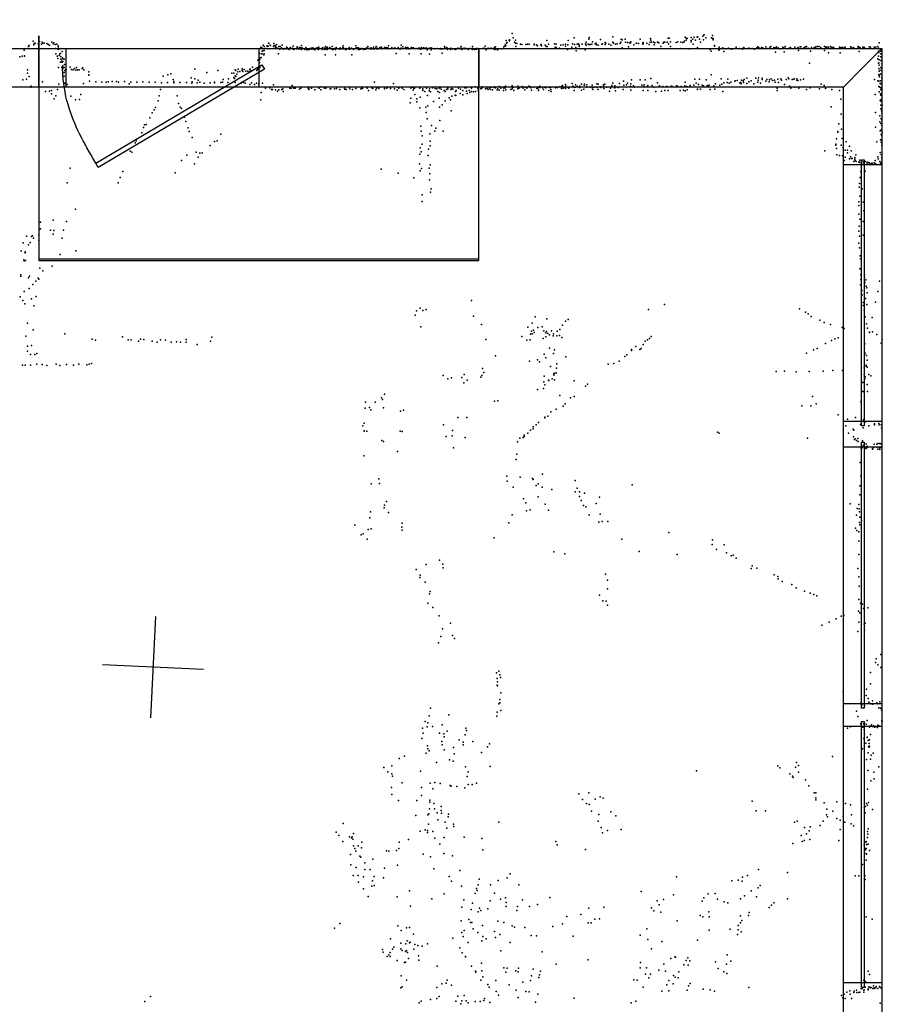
# Model space of a CAD drawing. Header units: millimetres. Extents: x -28413 to 52712, y -42191 to 56778.
# Tile 44 of 70: x 2972 to 6383, y 14680 to 18573. Entities that reach past the tile are written whole.
import ezdxf

# ---------------------------------------------------------------- set-up
doc = ezdxf.new("R2010")
doc.units = ezdxf.units.MM
for name, color, linetype in [('DOORS', 7, 'Continuous'), ('HWALLS', 32, 'Continuous'), ('P', 9, 'Continuous'), ('PANOS', 10, 'Continuous'), ('ROOMS', 1, 'Continuous'), ('STRUCTS', 4, 'Continuous'), ('WALLS', 3, 'Continuous'), ('WINDOWS', 6, 'Continuous')]:
    doc.layers.add(name, color=color, linetype=linetype)

# ---------------------------------------------------------------- blocks, each defined once
blk = doc.blocks.new('6-Fixed_7C')
blk.add_lwpolyline([(-584.3, 5.9), (584.3, 5.9), (584.3, -6.8), (-584.3, -6.8), (-584.3, 5.9)])
blk = doc.blocks.new('1-Standard_3D')
for points in [[(-403.982, 5.64828), (253.382, 394.931), (263.573, 377.722), (-393.791, -11.5606), (-403.982, 5.64828)], [(263.573, 377.722), (275.367, 357.142), (283.15, 343.495), (290.844, 329.879), (298.429, 316.269), (305.882, 302.642), (313.184, 288.973), (320.313, 275.239), (327.249, 261.416), (333.971, 247.479), (340.456, 233.405), (346.686, 219.17), (352.638, 204.75), (358.291, 190.121), (363.626, 175.258), (368.62, 160.139), (373.253, 144.738), (377.503, 129.032), (381.351, 112.998), (384.774, 96.6102), (387.752, 79.8457), (390.265, 62.6802), (392.29, 45.0899), (393.807, 27.0508), (395.085, -0.90191)]]:
    blk.add_lwpolyline(points)

msp = doc.modelspace()

# ---------------------------------------------------------------- linework, layer by layer
at = {"layer": 'DOORS'}
msp.add_lwpolyline([(3917.1, 18307), (3155.1, 18307), (3155.1, 18459.5), (3917.1, 18459.5), (3917.1, 18307)], dxfattribs=at)
at = {"layer": 'HWALLS'}
for points in [[(3048, 18510.2), (3048, 18459.5), (3048, 18383.2)], [(3048, 18383.2), (3048, 18307), (3048, 17627.6)], [(4787.9, 17627.6), (4787.9, 18307), (4787.9, 18383.2)], [(3048, 17627.6), (4787.9, 17627.6)]]:
    msp.add_lwpolyline(points, dxfattribs=at)
at = {"layer": 'P'}
for p in [(4908, 18492), (4909, 18494), (4920, 18519), (4924, 18502), (4933, 18492), (5165, 18501), (5222, 18497), (5224, 18503), (5269, 18495), (5317, 18505), (5351, 18496), (5355, 18494), (5366, 18497), (5425, 18496), (5467, 18499), (5468, 18493), (5537, 18500), (5541, 18500), (5603, 18504), (5608, 18500), (5608, 18492), (5612, 18499), (5627, 18503), (5634, 18496), (5639, 18504), (5645, 18493), (5651, 18504), (5654, 18505), (5660, 18496), (5673, 18508), (5676, 18494), (5678, 18513), (5679, 18514), (5685, 18501), (5708, 18502), (5712, 18511), (5712, 18499), (5714, 18499), (5715, 18494), (2990, 18453), (3004, 18459), (3006, 18469), (3009, 18471), (3009, 18459), (3025, 18489), (3028, 18474), (3029, 18479), (3031, 18479), (3033, 18480), (3045, 18478), (3050, 18487), (3058, 18477), (3060, 18484), (3063, 18480), (3069, 18480), (3079, 18479), (3085, 18475), (3089, 18473), (3099, 18485), (3104, 18478), (3107, 18482), (3112, 18475), (3113, 18460), (3119, 18477), (3124, 18470), (3124, 18466), (3124, 18456), (3127, 18460), (3128, 18458), (3926, 18465), (3929, 18462), (3935, 18472), (3939, 18467), (3942, 18460), (3943, 18460), (3950, 18470), (3950, 18468), (3954, 18469), (3956, 18481), (3957, 18481), (3962, 18473), (3964, 18471), (3975, 18469), (3975, 18468), (3977, 18479), (3979, 18471), (3983, 18463), (3984, 18470), (3987, 18475), (3987, 18463), (3993, 18460), (3996, 18467), (4000, 18457), (4002, 18467), (4007, 18462), (4010, 18473), (4014, 18457), (4015, 18457), (4024, 18458), (4025, 18458), (4027, 18465), (4029, 18464), (4033, 18458), (4037, 18455), (4041, 18464), (4050, 18461), (4052, 18458), (4053, 18469), (4056, 18456), (4066, 18458), (4069, 18466), (4069, 18462), (4076, 18459), (4076, 18458), (4076, 18457), (4077, 18458), (4078, 18463), (4081, 18464), (4083, 18461), (4086, 18471), (4086, 18456), (4089, 18462), (4089, 18458), (4100, 18458), (4100, 18455), (4103, 18463), (4107, 18454), (4114, 18456), (4116, 18456), (4121, 18459), (4125, 18461), (4126, 18457), (4131, 18462), (4132, 18457), (4139, 18454), (4140, 18459), (4146, 18461), (4149, 18462), (4151, 18457), (4153, 18456), (4155, 18465), (4155, 18458), (4165, 18459), (4168, 18455), (4171, 18462), (4176, 18458), (4177, 18461), (4179, 18456), (4181, 18467), (4184, 18458), (4185, 18462), (4188, 18456), (4189, 18465), (4198, 18463), (4200, 18461), (4202, 18458), (4208, 18468), (4209, 18456), (4212, 18456), (4216, 18460), (4221, 18456), (4223, 18464), (4226, 18459), (4236, 18457), (4238, 18457), (4239, 18462), (4247, 18458), (4250, 18463), (4251, 18470), (4251, 18458), (4252, 18461), (4260, 18456), (4261, 18459), (4263, 18455), (4266, 18458), (4275, 18464), (4275, 18457), (4276, 18457), (4278, 18457), (4284, 18461), (4292, 18455), (4301, 18470), (4302, 18460), (4303, 18462), (4309, 18462), (4310, 18458), (4312, 18462), (4312, 18456), (4316, 18455), (4320, 18457), (4321, 18459), (4327, 18458), (4328, 18460), (4328, 18458), (4333, 18456), (4338, 18460), (4339, 18457), (4345, 18462), (4345, 18462), (4345, 18459), (4348, 18467), (4353, 18460), (4353, 18460), (4356, 18459), (4361, 18457), (4362, 18462), (4371, 18465), (4372, 18457), (4379, 18461), (4382, 18468), (4385, 18461), (4386, 18457), (4396, 18464), (4396, 18463), (4396, 18459), (4402, 18465), (4402, 18463), (4403, 18458), (4415, 18463), (4416, 18460), (4419, 18459), (4420, 18462), (4421, 18463), (4428, 18462), (4428, 18458), (4430, 18470), (4443, 18464), (4452, 18459), (4454, 18460), (4455, 18462), (4456, 18459), (4469, 18464), (4469, 18462), (4476, 18457), (4477, 18459), (4480, 18473), (4481, 18461), (4487, 18466), (4497, 18463), (4500, 18463), (4501, 18458), (4505, 18461), (4507, 18464), (4511, 18458), (4517, 18459), (4521, 18463), (4527, 18459), (4528, 18462), (4529, 18462), (4540, 18459), (4549, 18461), (4550, 18461), (4552, 18458), (4553, 18461), (4558, 18457), (4561, 18463), (4569, 18462), (4570, 18462), (4579, 18462), (4582, 18459), (4583, 18454), (4591, 18461), (4596, 18459), (4599, 18462), (4599, 18457), (4599, 18454), (4603, 18459), (4603, 18459), (4614, 18460), (4614, 18458), (4624, 18460), (4632, 18458), (4632, 18458), (4636, 18460), (4639, 18457), (4641, 18458), (4650, 18458), (4652, 18467), (4653, 18462), (4653, 18461), (4654, 18460), (4661, 18463), (4664, 18456), (4675, 18456), (4676, 18460), (4677, 18461), (4678, 18460), (4682, 18458), (4692, 18457), (4696, 18455), (4705, 18461), (4705, 18459), (4709, 18459), (4714, 18458), (4715, 18461), (4718, 18468), (4722, 18459), (4722, 18456), (4730, 18461), (4734, 18458), (4736, 18460), (4738, 18460), (4739, 18460), (4746, 18456), (4752, 18459), (4754, 18459), (4759, 18458), (4762, 18460), (4763, 18468), (4763, 18455), (4771, 18456), (4774, 18457), (4779, 18460), (4779, 18457), (4780, 18458), (4784, 18459), (4787, 18457), (4804, 18459), (4807, 18461), (4810, 18459), (4813, 18469), (4817, 18454), (4824, 18461), (4827, 18459), (4835, 18461), (4838, 18460), (4846, 18460), (4849, 18463), (4850, 18455), (4854, 18466), (4854, 18457), (4862, 18454), (4863, 18458), (4863, 18455), (4879, 18458), (4884, 18460), (4887, 18466), (4892, 18474), (4892, 18469), (4895, 18471), (4896, 18491), (4897, 18481), (4899, 18483), (4909, 18490), (4929, 18484), (4932, 18481), (4934, 18467), (4938, 18479), (4953, 18476), (4957, 18475), (4973, 18475), (4980, 18477), (4987, 18476), (5006, 18476), (5006, 18474), (5015, 18474), (5019, 18470), (5033, 18474), (5034, 18475), (5035, 18470), (5050, 18473), (5054, 18468), (5056, 18491), (5058, 18468), (5063, 18476), (5087, 18478), (5089, 18465), (5092, 18461), (5093, 18464), (5094, 18476), (5106, 18461), (5112, 18473), (5121, 18474), (5131, 18476), (5131, 18469), (5138, 18456), (5140, 18474), (5141, 18491), (5155, 18465), (5158, 18478), (5166, 18475), (5171, 18464), (5177, 18476), (5182, 18478), (5184, 18472), (5185, 18468), (5196, 18476), (5208, 18454), (5210, 18478), (5212, 18484), (5212, 18472), (5220, 18477), (5222, 18475), (5228, 18475), (5235, 18477), (5237, 18486), (5248, 18478), (5252, 18480), (5253, 18474), (5259, 18472), (5274, 18477), (5277, 18478), (5287, 18483), (5287, 18475), (5290, 18480), (5302, 18477), (5309, 18473), (5318, 18484), (5320, 18480), (5328, 18476), (5335, 18478), (5346, 18479), (5349, 18485), (5354, 18462), (5368, 18485), (5375, 18483), (5379, 18466), (5384, 18482), (5388, 18482), (5389, 18486), (5401, 18474), (5410, 18480), (5411, 18480), (5419, 18479), (5436, 18481), (5436, 18478), (5436, 18477), (5438, 18483), (5438, 18479), (5452, 18481), (5461, 18475), (5465, 18484), (5471, 18484), (5478, 18484), (5481, 18474), (5484, 18482), (5494, 18485), (5497, 18484), (5499, 18482), (5508, 18468), (5516, 18480), (5519, 18485), (5523, 18484), (5533, 18485), (5538, 18478), (5545, 18467), (5546, 18486), (5568, 18483), (5575, 18486), (5587, 18485), (5587, 18459), (5594, 18483), (5600, 18486), (5601, 18488), (5618, 18458), (5627, 18491), (5628, 18486), (5635, 18476), (5653, 18464), (5664, 18485), (5703, 18455), (5719, 18471), (5720, 18469), (5737, 18453), (5738, 18465), (5739, 18455), (5750, 18460), (5752, 18462), (5764, 18458), (5775, 18461), (5780, 18458), (5788, 18457), (5804, 18460), (5804, 18459), (5805, 18465), (5818, 18459), (5830, 18457), (5831, 18459), (5836, 18463), (5852, 18460), (5857, 18461), (5868, 18460), (5878, 18457), (5887, 18462), (5891, 18466), (5895, 18463), (5905, 18463), (5911, 18462), (5912, 18459), (5923, 18466), (5926, 18459), (5939, 18463), (5942, 18467), (5954, 18464), (5954, 18459), (5957, 18462), (5964, 18464), (5965, 18466), (5971, 18462), (5979, 18458), (5990, 18465), (5991, 18462), (5998, 18461), (5999, 18467), (6015, 18461), (6016, 18461), (6017, 18461), (6020, 18463), (6038, 18465), (6045, 18460), (6050, 18464), (6058, 18466), (6061, 18466), (6072, 18461), (6076, 18464), (6081, 18466), (6083, 18468), (6090, 18461), (6103, 18464), (6114, 18464), (6119, 18463), (6121, 18466), (6127, 18467), (6134, 18468), (6140, 18463), (6155, 18467), (6160, 18465), (6161, 18466), (6164, 18465), (6171, 18465), (6179, 18468), (6183, 18464), (6189, 18465), (6191, 18462), (6214, 18465), (6215, 18464), (6222, 18464), (6225, 18464), (6232, 18464), (6233, 18464), (6237, 18465), (6258, 18466), (6261, 18463), (6269, 18464), (6288, 18468), (6288, 18463), (6290, 18466), (6296, 18462), (6306, 18465), (6308, 18465), (6313, 18464), (6331, 18466), (6336, 18465), (6351, 18465), (6358, 18465), (6365, 18468), (6368, 18461), (6371, 18482), (2972, 18426), (2981, 18429), (2991, 18431), (2991, 18429), (3115, 18438), (3120, 18429), (3122, 18420), (3128, 18432), (3130, 18438), (3133, 18440), (3134, 18428), (3134, 18417), (3140, 18447), (3141, 18422), (3141, 18419), (3143, 18418), (3147, 18417), (3913, 18414), (3921, 18440), (3921, 18416), (3922, 18423), (3927, 18424), (3930, 18439), (3931, 18449), (3931, 18439), (3933, 18450), (3937, 18435), (3938, 18451), (3939, 18438), (3995, 18439), (4180, 18435), (4221, 18434), (4285, 18434), (4460, 18440), (4512, 18439), (4560, 18438), (4593, 18437), (4642, 18441), (5173, 18450), (5707, 18449), (5757, 18448), (5961, 18445), (5995, 18446), (6052, 18451), (6099, 18449), (6155, 18452), (6171, 18442), (6216, 18442), (6292, 18447), (6366, 18419), (6368, 18449), (6368, 18429), (6370, 18443), (6371, 18415), (6377, 18427), (6378, 18449), (6378, 18438), (6381, 18425), (3003, 18375), (3125, 18385), (3133, 18405), (3139, 18410), (3139, 18386), (3140, 18405), (3142, 18408), (3142, 18384), (3143, 18391), (3143, 18379), (3147, 18385), (3149, 18396), (3154, 18377), (3156, 18376), (3171, 18386), (3176, 18376), (3183, 18375), (3189, 18380), (3197, 18385), (3200, 18375), (3207, 18375), (3219, 18380), (3221, 18383), (3225, 18375), (3664, 18378), (3824, 18375), (3836, 18378), (3851, 18379), (3860, 18377), (3882, 18378), (3883, 18378), (3893, 18386), (3905, 18380), (3912, 18376), (3913, 18380), (3916, 18379), (3919, 18403), (3920, 18404), (3921, 18384), (6095, 18401), (6368, 18402), (6369, 18403), (6369, 18380), (6370, 18381), (6371, 18393), (6377, 18412), (6377, 18385), (6381, 18399), (6382, 18412), (6382, 18383), (6382, 18380), (2999, 18338), (3002, 18362), (3009, 18349), (3148, 18364), (3148, 18350), (3150, 18372), (3194, 18374), (3245, 18367), (3245, 18355), (3245, 18354), (3539, 18350), (3558, 18355), (3569, 18359), (3579, 18337), (3650, 18344), (3664, 18340), (3712, 18365), (3756, 18373), (3776, 18337), (3797, 18339), (3811, 18362), (3819, 18362), (3819, 18345), (3821, 18341), (3824, 18352), (3826, 18373), (3827, 18349), (3830, 18358), (3835, 18367), (3843, 18369), (3851, 18372), (3854, 18368), (3866, 18370), (3874, 18370), (3881, 18367), (3883, 18370), (3887, 18371), (3909, 18373), (5468, 18341), (5642, 18338), (5660, 18338), (5687, 18336), (5707, 18356), (5746, 18340), (5773, 18338), (5837, 18337), (5847, 18342), (5883, 18342), (5894, 18344), (5908, 18342), (5908, 18337), (5927, 18337), (5944, 18339), (5970, 18338), (5982, 18339), (6003, 18337), (6011, 18344), (6014, 18340), (6027, 18337), (6034, 18338), (6035, 18340), (6045, 18339), (6060, 18336), (6072, 18338), (6352, 18337), (6370, 18357), (6371, 18370), (6371, 18353), (6372, 18347), (6375, 18374), (6376, 18358), (6381, 18370), (6381, 18341), (6382, 18342), (6382, 18341), (2984, 18335), (3016, 18306), (3017, 18311), (3062, 18328), (3121, 18297), (3126, 18318), (3150, 18322), (3159, 18317), (3224, 18321), (3248, 18330), (3273, 18328), (3297, 18327), (3314, 18327), (3322, 18328), (3338, 18329), (3354, 18329), (3362, 18326), (3386, 18329), (3405, 18320), (3411, 18327), (3435, 18327), (3459, 18328), (3484, 18327), (3508, 18326), (3529, 18297), (3532, 18324), (3556, 18325), (3581, 18324), (3582, 18329), (3605, 18325), (3632, 18325), (3652, 18323), (3654, 18328), (3673, 18324), (3677, 18334), (3684, 18327), (3701, 18323), (3725, 18324), (3742, 18326), (3742, 18324), (3767, 18325), (3774, 18326), (3795, 18325), (3824, 18325), (3848, 18322), (3850, 18326), (3857, 18325), (3864, 18322), (3882, 18317), (3889, 18324), (3900, 18317), (3908, 18322), (3917, 18319), (3918, 18323), (3932, 18323), (3944, 18302), (3961, 18304), (3968, 18298), (3971, 18298), (3975, 18316), (4009, 18297), (4012, 18300), (4040, 18302), (4044, 18301), (4050, 18313), (4054, 18302), (4061, 18302), (4079, 18299), (4083, 18303), (4113, 18303), (4115, 18301), (4115, 18298), (4126, 18302), (4156, 18302), (4164, 18308), (4177, 18302), (4182, 18303), (4199, 18300), (4202, 18300), (4217, 18300), (4225, 18301), (4238, 18297), (4256, 18301), (4258, 18299), (4263, 18297), (4278, 18305), (4278, 18300), (4288, 18297), (4301, 18301), (4321, 18300), (4323, 18301), (4327, 18301), (4346, 18303), (4366, 18302), (4369, 18301), (4375, 18327), (4383, 18302), (4392, 18303), (4392, 18301), (4415, 18301), (4415, 18300), (4424, 18302), (4427, 18307), (4438, 18301), (4450, 18321), (4454, 18300), (4468, 18306), (4471, 18302), (4485, 18302), (4491, 18298), (4518, 18302), (4525, 18306), (4530, 18301), (4533, 18303), (4554, 18302), (4566, 18300), (4581, 18302), (4593, 18300), (4604, 18304), (4615, 18301), (4622, 18300), (4631, 18302), (4636, 18305), (4638, 18299), (4660, 18298), (4665, 18302), (4665, 18300), (4677, 18298), (4680, 18301), (4685, 18299), (4707, 18303), (4715, 18299), (4732, 18304), (4739, 18304), (4757, 18305), (4758, 18303), (4774, 18308), (4784, 18303), (4795, 18300), (4800, 18303), (4802, 18308), (4814, 18300), (4821, 18301), (4824, 18298), (4830, 18302), (4833, 18307), (4834, 18298), (4838, 18306), (4848, 18305), (4849, 18308), (4854, 18304), (4863, 18300), (4868, 18309), (4875, 18303), (4876, 18306), (4886, 18302), (4892, 18304), (4893, 18311), (4914, 18298), (4919, 18300), (4920, 18312), (4921, 18305), (4925, 18306), (4942, 18311), (4942, 18300), (4945, 18302), (4948, 18304), (4959, 18309), (4963, 18303), (4972, 18307), (4978, 18306), (4978, 18303), (4985, 18310), (4990, 18308), (4993, 18304), (5005, 18306), (5017, 18301), (5020, 18307), (5022, 18304), (5028, 18305), (5029, 18310), (5039, 18306), (5039, 18304), (5043, 18297), (5047, 18307), (5053, 18304), (5065, 18307), (5068, 18305), (5071, 18305), (5073, 18298), (5091, 18304), (5094, 18307), (5099, 18305), (5106, 18308), (5114, 18309), (5115, 18301), (5119, 18313), (5121, 18302), (5127, 18307), (5130, 18317), (5130, 18301), (5132, 18310), (5141, 18305), (5144, 18302), (5157, 18321), (5160, 18310), (5165, 18305), (5170, 18316), (5170, 18307), (5176, 18310), (5186, 18309), (5186, 18305), (5187, 18311), (5194, 18318), (5203, 18299), (5204, 18314), (5206, 18319), (5212, 18308), (5215, 18316), (5215, 18306), (5228, 18306), (5236, 18315), (5236, 18304), (5238, 18298), (5239, 18305), (5247, 18307), (5254, 18320), (5256, 18305), (5256, 18305), (5259, 18318), (5260, 18297), (5267, 18308), (5270, 18305), (5280, 18316), (5281, 18310), (5282, 18301), (5286, 18319), (5292, 18307), (5308, 18302), (5312, 18308), (5313, 18313), (5318, 18323), (5326, 18312), (5326, 18304), (5339, 18305), (5344, 18321), (5358, 18297), (5360, 18330), (5361, 18314), (5372, 18316), (5375, 18323), (5388, 18310), (5389, 18320), (5391, 18335), (5399, 18312), (5403, 18307), (5425, 18335), (5432, 18315), (5440, 18309), (5442, 18316), (5445, 18335), (5455, 18309), (5456, 18313), (5473, 18313), (5480, 18306), (5494, 18324), (5502, 18312), (5515, 18309), (5530, 18309), (5532, 18309), (5548, 18311), (5551, 18311), (5569, 18312), (5573, 18311), (5588, 18309), (5602, 18312), (5602, 18311), (5603, 18327), (5610, 18309), (5623, 18313), (5623, 18312), (5638, 18314), (5647, 18323), (5652, 18299), (5653, 18298), (5656, 18317), (5664, 18299), (5671, 18314), (5676, 18312), (5691, 18313), (5696, 18310), (5698, 18315), (5702, 18298), (5717, 18312), (5721, 18299), (5724, 18320), (5741, 18315), (5748, 18319), (5757, 18324), (5770, 18325), (5778, 18323), (5784, 18327), (5800, 18330), (5801, 18331), (5809, 18333), (5820, 18324), (5824, 18325), (5825, 18320), (5826, 18334), (5833, 18332), (5834, 18325), (5847, 18321), (5856, 18328), (5865, 18331), (5875, 18320), (5891, 18326), (5892, 18334), (5901, 18323), (5922, 18330), (5936, 18328), (5937, 18335), (5949, 18333), (5957, 18334), (5960, 18327), (5968, 18302), (5973, 18325), (5985, 18334), (5996, 18317), (6016, 18310), (6022, 18303), (6037, 18306), (6045, 18334), (6049, 18333), (6053, 18302), (6084, 18298), (6098, 18304), (6135, 18300), (6142, 18319), (6154, 18313), (6158, 18301), (6184, 18298), (6365, 18331), (6369, 18330), (6369, 18309), (6373, 18306), (6375, 18321), (6376, 18331), (6376, 18320), (6377, 18297), (6379, 18304), (6381, 18322), (3074, 18289), (3090, 18291), (3097, 18294), (3097, 18280), (3108, 18261), (3115, 18272), (3174, 18271), (3208, 18258), (3213, 18277), (3523, 18272), (3594, 18272), (3927, 18285), (3984, 18296), (3991, 18291), (3997, 18296), (4014, 18289), (4139, 18296), (4163, 18296), (4351, 18294), (4380, 18296), (4464, 18295), (4519, 18263), (4528, 18295), (4535, 18277), (4542, 18261), (4556, 18267), (4566, 18294), (4574, 18289), (4584, 18274), (4591, 18292), (4596, 18288), (4625, 18290), (4631, 18263), (4632, 18286), (4650, 18294), (4654, 18289), (4670, 18264), (4681, 18271), (4694, 18275), (4695, 18290), (4697, 18273), (4698, 18294), (4714, 18281), (4724, 18293), (4724, 18276), (4739, 18291), (4741, 18282), (4750, 18293), (4752, 18285), (4758, 18289), (4767, 18288), (4774, 18289), (4785, 18295), (4786, 18295), (4786, 18291), (4842, 18296), (4860, 18296), (4868, 18295), (4885, 18293), (4894, 18296), (4926, 18293), (4969, 18296), (4996, 18295), (5023, 18295), (5023, 18293), (5064, 18293), (5074, 18289), (5164, 18293), (5193, 18295), (5304, 18291), (5328, 18292), (5389, 18295), (5437, 18294), (5456, 18293), (5487, 18290), (5510, 18291), (5523, 18293), (5537, 18294), (5584, 18294), (5597, 18295), (5604, 18292), (5611, 18296), (5752, 18289), (5967, 18294), (6214, 18294), (6219, 18259), (6355, 18278), (6371, 18288), (6376, 18280), (6377, 18275), (6380, 18278), (6381, 18265), (6382, 18294), (3192, 18256), (3509, 18226), (3519, 18252), (3600, 18242), (3606, 18227), (3612, 18222), (3925, 18257), (4516, 18245), (4543, 18249), (4554, 18225), (4578, 18228), (4586, 18233), (4608, 18250), (4632, 18228), (4642, 18237), (4654, 18252), (4676, 18256), (6181, 18229), (6375, 18254), (6377, 18256), (6378, 18236), (6378, 18221), (6379, 18250), (6380, 18222), (6382, 18251), (6383, 18236), (3486, 18185), (3496, 18205), (3503, 18217), (3623, 18188), (4579, 18206), (4583, 18182), (4678, 18213), (6221, 18200), (6357, 18207), (6373, 18193), (6379, 18183), (6380, 18213), (6381, 18202), (3461, 18147), (3465, 18158), (3472, 18159), (3629, 18171), (3638, 18146), (4558, 18153), (4600, 18155), (4618, 18145), (4634, 18175), (6211, 18162), (6222, 18141), (6356, 18148), (6373, 18169), (6378, 18163), (6380, 18179), (6382, 18179), (6382, 18155), (3455, 18126), (3642, 18131), (3654, 18107), (3767, 18121), (4559, 18132), (4563, 18114), (4594, 18122), (4613, 18132), (4646, 18133), (6202, 18102), (6208, 18131), (6208, 18129), (6224, 18104), (6375, 18134), (6379, 18138), (6379, 18120), (6381, 18115), (6383, 18129), (3428, 18087), (3432, 18094), (3725, 18076), (3742, 18092), (3753, 18094), (4556, 18067), (4564, 18081), (4595, 18093), (4595, 18074), (6199, 18077), (6200, 18081), (6202, 18064), (6221, 18077), (6228, 18068), (6241, 18091), (6253, 18073), (6361, 18091), (6376, 18098), (6379, 18099), (6379, 18098), (6379, 18089), (6381, 18082), (6381, 18076), (3409, 18053), (3415, 18050), (3633, 18038), (3670, 18050), (3678, 18030), (3684, 18046), (3694, 18047), (4554, 18042), (4559, 18051), (4587, 18036), (4589, 18061), (6156, 18055), (6203, 18039), (6214, 18036), (6226, 18035), (6236, 18030), (6237, 18057), (6245, 18047), (6246, 18058), (6257, 18031), (6260, 18055), (6262, 18024), (6264, 18025), (6274, 18029), (6279, 18039), (6366, 18031), (6375, 18048), (6379, 18040), (6381, 18028), (3172, 17986), (3612, 18016), (3663, 18004), (4553, 18004), (4591, 17986), (4595, 18000), (6233, 18017), (6254, 18023), (6271, 18013), (6274, 18022), (6276, 18016), (6280, 18013), (6291, 18011), (6293, 18009), (6294, 18018), (6300, 18002), (6302, 18013), (6305, 18001), (6309, 18007), (6310, 18011), (6316, 18013), (6323, 18010), (6323, 18006), (6328, 18009), (6331, 18008), (6333, 18006), (6339, 18005), (6343, 18006), (6351, 18008), (6355, 18017), (6355, 18005), (6356, 18003), (6356, 18002), (6367, 18023), (6373, 18013), (6376, 18004), (6379, 18009), (6382, 18023), (3369, 17949), (3380, 17973), (3586, 17968), (4401, 17982), (4468, 17967), (4530, 17948), (4555, 17976), (4561, 17985), (4594, 17964), (6296, 17949), (6299, 17973), (6316, 17975), (3159, 17928), (3361, 17929), (4592, 17940), (6292, 17911), (6293, 17926), (4563, 17881), (4596, 17892), (4599, 17905), (6294, 17876), (6304, 17904), (4563, 17855), (6290, 17839), (6291, 17853), (6308, 17852), (3193, 17824), (6290, 17805), (6310, 17817), (3054, 17773), (3104, 17781), (3157, 17776), (6292, 17757), (6294, 17785), (6307, 17776), (2998, 17717), (3018, 17716), (3023, 17719), (3048, 17723), (3049, 17744), (3054, 17747), (3094, 17741), (3104, 17725), (3107, 17740), (3145, 17741), (6291, 17737), (6293, 17718), (6307, 17722), (2986, 17691), (3006, 17683), (3013, 17692), (3026, 17709), (3047, 17701), (3140, 17709), (6291, 17690), (2977, 17659), (2993, 17651), (2994, 17655), (3132, 17645), (3194, 17660), (6293, 17671), (6296, 17640), (2988, 17624), (2990, 17620), (2995, 17621), (3100, 17599), (6297, 17628), (2976, 17565), (2976, 17559), (3010, 17559), (3052, 17591), (3063, 17581), (6295, 17588), (6299, 17564), (6313, 17565), (3007, 17553), (3024, 17527), (3035, 17540), (3045, 17552), (3047, 17547), (6297, 17525), (6299, 17546), (6313, 17553), (6314, 17534), (6318, 17545), (6319, 17520), (6372, 17540), (2990, 17499), (3009, 17511), (3037, 17479), (6302, 17503), (6304, 17486), (6322, 17513), (6323, 17493), (6365, 17499), (2974, 17477), (2984, 17463), (2992, 17450), (3019, 17470), (3027, 17442), (4758, 17463), (5522, 17447), (6307, 17455), (6307, 17443), (6317, 17471), (6322, 17447), (6356, 17457), (4536, 17405), (4541, 17422), (4555, 17433), (4566, 17423), (4579, 17427), (5458, 17427), (6056, 17430), (6080, 17417), (6090, 17410), (6311, 17426), (3002, 17373), (4766, 17401), (4798, 17368), (4998, 17373), (5010, 17398), (5056, 17391), (5118, 17366), (5131, 17381), (5141, 17388), (6102, 17400), (6136, 17386), (6154, 17376), (6179, 17368), (6316, 17399), (6321, 17371), (6343, 17396), (3025, 17347), (3150, 17331), (4558, 17359), (4982, 17358), (4992, 17330), (4996, 17342), (4998, 17332), (5004, 17346), (5007, 17337), (5021, 17356), (5038, 17359), (5045, 17343), (5053, 17335), (5055, 17341), (5061, 17333), (5067, 17328), (5075, 17343), (5083, 17331), (5096, 17324), (5098, 17342), (5107, 17325), (5108, 17349), (6224, 17357), (6232, 17353), (6325, 17354), (6332, 17336), (6333, 17338), (6345, 17339), (6361, 17329), (2996, 17322), (3018, 17285), (3259, 17310), (3272, 17306), (3378, 17319), (3401, 17307), (3412, 17307), (3441, 17302), (3450, 17310), (3463, 17309), (3496, 17302), (3515, 17299), (3528, 17308), (3548, 17306), (3571, 17299), (3592, 17300), (3608, 17298), (3630, 17309), (3630, 17298), (3674, 17289), (3727, 17303), (3731, 17318), (4815, 17309), (4958, 17321), (4977, 17306), (4991, 17308), (5042, 17313), (5053, 17319), (5081, 17323), (5116, 17317), (5437, 17289), (5446, 17303), (5454, 17307), (5462, 17313), (5469, 17321), (6158, 17293), (6182, 17305), (6195, 17311), (6209, 17315), (6314, 17292), (6379, 17295), (6383, 17309), (3002, 17282), (3003, 17263), (3015, 17249), (3031, 17249), (3040, 17253), (5046, 17251), (5067, 17275), (5083, 17254), (5087, 17268), (5373, 17248), (5391, 17270), (5392, 17265), (5409, 17281), (5424, 17270), (5429, 17274), (6083, 17255), (6111, 17268), (6126, 17273), (6313, 17251), (6315, 17255), (6321, 17246), (2983, 17207), (2993, 17207), (3015, 17207), (3040, 17212), (3061, 17210), (3116, 17212), (3157, 17210), (3184, 17207), (3206, 17211), (3237, 17209), (3246, 17211), (3256, 17214), (4853, 17245), (4988, 17223), (5019, 17229), (5028, 17221), (5052, 17237), (5096, 17213), (5132, 17240), (5299, 17212), (5321, 17214), (5342, 17223), (5365, 17242), (6320, 17208), (6324, 17227), (3079, 17206), (3130, 17206), (4729, 17171), (4802, 17194), (4807, 17178), (5071, 17202), (5084, 17175), (5084, 17168), (5087, 17175), (5094, 17177), (5095, 17196), (5964, 17182), (5996, 17184), (6042, 17181), (6094, 17183), (6150, 17184), (6188, 17186), (6226, 17186), (6311, 17171), (6312, 17197), (6320, 17204), (6323, 17200), (6330, 17170), (4647, 17167), (4665, 17154), (4679, 17158), (4721, 17159), (4728, 17137), (4742, 17148), (4796, 17160), (4800, 17167), (5045, 17142), (5046, 17164), (5049, 17130), (5063, 17148), (5064, 17147), (5077, 17154), (5087, 17150), (5164, 17146), (5218, 17132), (6301, 17144), (6306, 17139), (6314, 17153), (6316, 17162), (6323, 17131), (6338, 17165), (4414, 17093), (5019, 17111), (5044, 17115), (5210, 17125), (6306, 17104), (6309, 17103), (6325, 17104), (4339, 17061), (4378, 17061), (4403, 17078), (4407, 17072), (4849, 17065), (4863, 17066), (5108, 17087), (5129, 17055), (5150, 17078), (5165, 17083), (6107, 17084), (6122, 17055), (6298, 17063), (4338, 17037), (4355, 17040), (4360, 17031), (4411, 17039), (4478, 17025), (4490, 17029), (5073, 17023), (5093, 17034), (5121, 17045), (6065, 17047), (6101, 17047), (4334, 16978), (4705, 17001), (4740, 17000), (5023, 16981), (5049, 17002), (5049, 16999), (5061, 17006), (6209, 17011), (6246, 16994), (6277, 17001), (6297, 16973), (6309, 16991), (6314, 16982), (6353, 16975), (6370, 16977), (4329, 16968), (4334, 16948), (4334, 16946), (4345, 16946), (4476, 16946), (4485, 16945), (4648, 16972), (4683, 16949), (4982, 16939), (4992, 16951), (5002, 16964), (5002, 16956), (5014, 16972), (5731, 16943), (5738, 16939), (6239, 16968), (6250, 16938), (6268, 16955), (6271, 16950), (6308, 16960), (6330, 16967), (6352, 16972), (6371, 16971), (6379, 16971), (6380, 16958), (4404, 16909), (4411, 16906), (4658, 16925), (4682, 16928), (4733, 16921), (4941, 16905), (4950, 16919), (4963, 16922), (4967, 16931), (4967, 16925), (6087, 16919), (6269, 16924), (6273, 16914), (6276, 16916), (6281, 16910), (6286, 16918), (6288, 16906), (6305, 16908), (6320, 16896), (6366, 16898), (6372, 16898), (6374, 16898), (6378, 16896), (4466, 16866), (4687, 16881), (6300, 16879), (6303, 16886), (6303, 16880), (6309, 16891), (6318, 16878), (6322, 16881), (6323, 16887), (6344, 16876), (6345, 16877), (6345, 16876), (6347, 16880), (6351, 16895), (6361, 16883), (6362, 16895), (6365, 16876), (6372, 16880), (6374, 16874), (6377, 16882), (4333, 16849), (4935, 16835), (4938, 16856), (6296, 16823), (4392, 16758), (4898, 16769), (4899, 16749), (4951, 16764), (5000, 16760), (5002, 16756), (5039, 16777), (5169, 16752), (6298, 16769), (4362, 16738), (4395, 16739), (4924, 16725), (5014, 16732), (5022, 16738), (5038, 16725), (5076, 16716), (5169, 16707), (5177, 16721), (5186, 16707), (5206, 16702), (5394, 16735), (6294, 16731), (4423, 16668), (4964, 16679), (4973, 16663), (5022, 16687), (5186, 16688), (5192, 16673), (5265, 16685), (6294, 16695), (4359, 16627), (4413, 16644), (4415, 16654), (4430, 16625), (4976, 16632), (4991, 16635), (5050, 16658), (5063, 16634), (5202, 16652), (5211, 16647), (5251, 16660), (6256, 16659), (6284, 16641), (6291, 16657), (6292, 16640), (6293, 16627), (4357, 16604), (4906, 16584), (4920, 16616), (5224, 16616), (5262, 16587), (5268, 16619), (5276, 16590), (5298, 16589), (6281, 16614), (6293, 16585), (6295, 16607), (6301, 16593), (4297, 16575), (4350, 16558), (4362, 16561), (4483, 16567), (4484, 16583), (4485, 16555), (5539, 16546), (6277, 16563), (6282, 16554), (6291, 16549), (6294, 16576), (4322, 16536), (4330, 16540), (4346, 16520), (4848, 16525), (5353, 16519), (5712, 16517), (6290, 16512), (5084, 16470), (5422, 16471), (5710, 16498), (5728, 16479), (5758, 16497), (4632, 16436), (5128, 16462), (5572, 16459), (5767, 16465), (5786, 16454), (5794, 16456), (5805, 16444), (6291, 16459), (4540, 16399), (4579, 16419), (4645, 16421), (4646, 16406), (5864, 16404), (5869, 16414), (5887, 16405), (6287, 16404), (4554, 16368), (4556, 16377), (5288, 16381), (5297, 16358), (5956, 16378), (5970, 16372), (5971, 16363), (5987, 16352), (6290, 16370), (4576, 16349), (4595, 16312), (5297, 16323), (6026, 16340), (6043, 16327), (6075, 16314), (6292, 16334), (4593, 16304), (5265, 16298), (5278, 16276), (5291, 16274), (6098, 16306), (6113, 16301), (6125, 16295), (6291, 16281), (4586, 16267), (4606, 16250), (5297, 16258), (6289, 16235), (6297, 16267), (6305, 16263), (6309, 16246), (6326, 16248), (4631, 16217), (6201, 16204), (6220, 16215), (6231, 16218), (6294, 16228), (4644, 16165), (4675, 16187), (6144, 16180), (6173, 16191), (6290, 16191), (6311, 16184), (6313, 16160), (6315, 16187), (4637, 16135), (4683, 16139), (4692, 16127), (6287, 16155), (4628, 16110), (6359, 16047), (6378, 16063), (6357, 16032), (6365, 16023), (6377, 16012), (4858, 15991), (4860, 15969), (4867, 15997), (4870, 15983), (4873, 15973), (6336, 15993), (4860, 15942), (4862, 15955), (4862, 15940), (6321, 15926), (6336, 15948), (4870, 15886), (4875, 15912), (6229, 15917), (6320, 15901), (6327, 15889), (4596, 15851), (4867, 15869), (4871, 15873), (6299, 15873), (6300, 15867), (6302, 15864), (6313, 15862), (6330, 15875), (6331, 15872), (6338, 15868), (6343, 15868), (6345, 15881), (6346, 15867), (6360, 15870), (6361, 15872), (6367, 15868), (6370, 15853), (6374, 15877), (6376, 15852), (6380, 15844), (6382, 15850), (4591, 15821), (4669, 15825), (4859, 15820), (4860, 15835), (4875, 15842), (6281, 15839), (6287, 15818), (4565, 15772), (4575, 15798), (4583, 15777), (4586, 15794), (4605, 15779), (4643, 15785), (4736, 15772), (6246, 15772), (6257, 15777), (6298, 15789), (6306, 15776), (6309, 15789), (6312, 15767), (6319, 15788), (6323, 15802), (6332, 15780), (6333, 15776), (6341, 15786), (6345, 15779), (6349, 15782), (6353, 15776), (6356, 15777), (6364, 15775), (6366, 15784), (6371, 15781), (6382, 15803), (6382, 15800), (6383, 15800), (4562, 15731), (4567, 15752), (4632, 15753), (4649, 15750), (4650, 15738), (4663, 15760), (4734, 15746), (4739, 15763), (6310, 15732), (6313, 15749), (6323, 15735), (6324, 15737), (6336, 15747), (4585, 15702), (4586, 15690), (4641, 15720), (4642, 15707), (4688, 15696), (4710, 15726), (4725, 15706), (4726, 15717), (4764, 15719), (4822, 15699), (4830, 15710), (6305, 15691), (6318, 15713), (6327, 15723), (6329, 15700), (6331, 15712), (6331, 15697), (6333, 15726), (6333, 15701), (4472, 15653), (4494, 15662), (4579, 15673), (4591, 15683), (4650, 15686), (4690, 15671), (4798, 15676), (6186, 15660), (6328, 15675), (6336, 15650), (6339, 15665), (6347, 15674), (4412, 15617), (4444, 15624), (4620, 15637), (4672, 15647), (4686, 15642), (4735, 15620), (4833, 15621), (5970, 15624), (5978, 15615), (6040, 15618), (6044, 15637), (6052, 15625), (6321, 15648), (6369, 15620), (4428, 15599), (4443, 15592), (4446, 15582), (4557, 15602), (4741, 15581), (4745, 15599), (5648, 15604), (6018, 15592), (6028, 15583), (6031, 15577), (6052, 15598), (6326, 15605), (6350, 15598), (6351, 15572), (4442, 15538), (4485, 15556), (4561, 15538), (4595, 15555), (4606, 15533), (4613, 15558), (4635, 15554), (4674, 15546), (4678, 15543), (4701, 15542), (4732, 15536), (4745, 15550), (4761, 15549), (4778, 15555), (6079, 15568), (6093, 15544), (6338, 15564), (4443, 15510), (4561, 15506), (5183, 15512), (5223, 15516), (5267, 15501), (5279, 15495), (6114, 15516), (6120, 15497), (6121, 15516), (6325, 15531), (4470, 15486), (4543, 15486), (4594, 15487), (4594, 15480), (4610, 15475), (4639, 15462), (5197, 15490), (5213, 15474), (5224, 15471), (5248, 15492), (5869, 15484), (6121, 15489), (6153, 15477), (6203, 15481), (6238, 15474), (6257, 15469), (6301, 15458), (6317, 15462), (6321, 15475), (6325, 15468), (6329, 15478), (4539, 15427), (4586, 15430), (4590, 15434), (4593, 15454), (4612, 15454), (4623, 15437), (4638, 15447), (4640, 15436), (4666, 15422), (4667, 15432), (5233, 15444), (5262, 15431), (5309, 15442), (5329, 15426), (5884, 15446), (5921, 15445), (6162, 15430), (6164, 15452), (6167, 15422), (6187, 15444), (6229, 15424), (6262, 15429), (6315, 15437), (6345, 15451), (4251, 15395), (4589, 15393), (4626, 15410), (4655, 15401), (4661, 15377), (4688, 15393), (4689, 15384), (4867, 15401), (5260, 15405), (5271, 15380), (6036, 15401), (6047, 15405), (6076, 15379), (6098, 15382), (6137, 15387), (6150, 15404), (6204, 15415), (6216, 15408), (6235, 15400), (6260, 15394), (6269, 15386), (4224, 15361), (4234, 15348), (4276, 15342), (4284, 15339), (4287, 15342), (4292, 15356), (4556, 15365), (4575, 15370), (4584, 15368), (4585, 15360), (4606, 15364), (4614, 15338), (4650, 15340), (4729, 15341), (5277, 15358), (5297, 15368), (5350, 15371), (6062, 15348), (6083, 15354), (6094, 15366), (6216, 15372), (6325, 15364), (6325, 15340), (6326, 15353), (6328, 15374), (4250, 15324), (4289, 15334), (4292, 15307), (4311, 15307), (4323, 15299), (4325, 15322), (4473, 15322), (4510, 15332), (4633, 15313), (4799, 15336), (5092, 15324), (5098, 15311), (6030, 15316), (6067, 15324), (6074, 15328), (6097, 15332), (6212, 15328), (6311, 15311), (6318, 15321), (6319, 15324), (6321, 15312), (6327, 15314), (4280, 15273), (4297, 15297), (4301, 15286), (4317, 15266), (4321, 15262), (4422, 15287), (4431, 15286), (4462, 15288), (4471, 15297), (4567, 15274), (4597, 15263), (4649, 15277), (4684, 15268), (4803, 15291), (5209, 15293), (6315, 15297), (6317, 15291), (6319, 15296), (6319, 15277), (6321, 15274), (6332, 15289), (4281, 15232), (4303, 15222), (4337, 15240), (4369, 15255), (4466, 15231), (6305, 15233), (6320, 15250), (4290, 15190), (4310, 15190), (4332, 15185), (4337, 15214), (4358, 15213), (4374, 15186), (4414, 15219), (4609, 15216), (4670, 15186), (4712, 15209), (4911, 15197), (5569, 15184), (5830, 15183), (5850, 15190), (5893, 15213), (6008, 15202), (6276, 15188), (6291, 15188), (6314, 15188), (4312, 15163), (4364, 15148), (4367, 15169), (4373, 15150), (4411, 15180), (4679, 15167), (4719, 15147), (4785, 15153), (4789, 15175), (4834, 15153), (4864, 15170), (4899, 15180), (4946, 15153), (5788, 15169), (5813, 15171), (5829, 15167), (5900, 15150), (6315, 15174), (4332, 15137), (4350, 15107), (4464, 15105), (4513, 15129), (4650, 15117), (4773, 15118), (4779, 15138), (4781, 15130), (4849, 15120), (4850, 15120), (5430, 15126), (5557, 15113), (5695, 15117), (5722, 15118), (5838, 15109), (5864, 15129), (5886, 15106), (5892, 15141), (4517, 15069), (4602, 15097), (4728, 15094), (4763, 15081), (4833, 15090), (4873, 15096), (4893, 15102), (4896, 15083), (4896, 15067), (4940, 15067), (4960, 15093), (4988, 15067), (5020, 15075), (5068, 15103), (5493, 15090), (5501, 15074), (5518, 15095), (5671, 15088), (5678, 15101), (5732, 15096), (5758, 15086), (5772, 15082), (5822, 15097), (5945, 15072), (5954, 15082), (6009, 15098), (4721, 15065), (4757, 15055), (4785, 15046), (4790, 15061), (4796, 15052), (4823, 15058), (4938, 15052), (5136, 15028), (5191, 15036), (5223, 15061), (5282, 15065), (5471, 15062), (5480, 15050), (5508, 15045), (5663, 15032), (5673, 15027), (5697, 15046), (5823, 15030), (5854, 15032), (5857, 15044), (5936, 15063), (6320, 15027), (4238, 15000), (4467, 14991), (4718, 15010), (4748, 15016), (4754, 15004), (4760, 15004), (4802, 14992), (4863, 15009), (4886, 15004), (4920, 14991), (5080, 14988), (5118, 14999), (5220, 15002), (5232, 15003), (5246, 15017), (5265, 15019), (5572, 15010), (5698, 15026), (5813, 14992), (5822, 15002), (5828, 15012), (6343, 15017), (4217, 14981), (4481, 14972), (4502, 14983), (4513, 14984), (4529, 14958), (4721, 14965), (4725, 14949), (4730, 14972), (4765, 14979), (4784, 14965), (4803, 14949), (4850, 14969), (4871, 14956), (4929, 14986), (4970, 14984), (4994, 14952), (5015, 14951), (5161, 14950), (5426, 14954), (5452, 14979), (5699, 14973), (5782, 14977), (5810, 14956), (5813, 14975), (5825, 14967), (4438, 14939), (4479, 14922), (4499, 14920), (4504, 14931), (4514, 14924), (4516, 14926), (4534, 14917), (4547, 14913), (4564, 14911), (4584, 14919), (4685, 14942), (4746, 14925), (4799, 14931), (4816, 14939), (4854, 14944), (4912, 14925), (5456, 14937), (5511, 14929), (5653, 14934), (4406, 14897), (4409, 14887), (4431, 14876), (4437, 14885), (4446, 14899), (4452, 14906), (4479, 14900), (4484, 14893), (4498, 14889), (4501, 14893), (4506, 14885), (4531, 14899), (4549, 14872), (4713, 14904), (4722, 14884), (4875, 14892), (5038, 14888), (5471, 14900), (5770, 14876), (4425, 14869), (4437, 14870), (4465, 14854), (4493, 14846), (4498, 14847), (4510, 14861), (4550, 14855), (4735, 14869), (4735, 14868), (4798, 14843), (5094, 14839), (5220, 14856), (5427, 14846), (5519, 14839), (5547, 14862), (5563, 14868), (5566, 14867), (5599, 14837), (5607, 14854), (5614, 14864), (5615, 14835), (5622, 14853), (5723, 14848), (5767, 14839), (5784, 14851), (4481, 14793), (4623, 14831), (4759, 14831), (4774, 14811), (4776, 14807), (4799, 14813), (4887, 14825), (4894, 14808), (4900, 14824), (4934, 14813), (4943, 14809), (4945, 14824), (4996, 14793), (5002, 14819), (5028, 14797), (5032, 14811), (5425, 14825), (5447, 14800), (5451, 14825), (5466, 14800), (5500, 14816), (5526, 14812), (5557, 14794), (5579, 14809), (5734, 14822), (5757, 14809), (5768, 14802), (6327, 14812), (6333, 14799), (4501, 14776), (4641, 14761), (4658, 14764), (4663, 14776), (4680, 14756), (4795, 14776), (4803, 14789), (4823, 14759), (4855, 14774), (4908, 14757), (4961, 14768), (4992, 14775), (5025, 14787), (5401, 14777), (5414, 14776), (5460, 14785), (5531, 14758), (5539, 14775), (5556, 14762), (5564, 14788), (5576, 14785), (5617, 14754), (5624, 14763), (6310, 14776), (6317, 14771), (4479, 14746), (4484, 14749), (4621, 14747), (4828, 14748), (4856, 14731), (4865, 14717), (4935, 14737), (4973, 14731), (4987, 14730), (5021, 14721), (5438, 14748), (5511, 14733), (5539, 14734), (5612, 14737), (5675, 14741), (5702, 14738), (5719, 14733), (5856, 14747), (6233, 14720), (6243, 14729), (6255, 14734), (6256, 14721), (6271, 14727), (6272, 14733), (6281, 14737), (6283, 14727), (6290, 14727), (6295, 14729), (6300, 14742), (6303, 14743), (6310, 14737), (6310, 14728), (6312, 14738), (6316, 14748), (6327, 14742), (6328, 14738), (6330, 14749), (6335, 14747), (6337, 14745), (6339, 14747), (6346, 14743), (6348, 14753), (6349, 14753), (6351, 14746), (6351, 14743), (6358, 14745), (6359, 14751), (6366, 14743), (6372, 14751), (6374, 14749), (6374, 14748), (6379, 14744), (3467, 14691), (3489, 14711), (4552, 14686), (4559, 14693), (4597, 14700), (4622, 14704), (4631, 14712), (4697, 14693), (4704, 14713), (4716, 14683), (4721, 14694), (4730, 14715), (4738, 14694), (4746, 14686), (4773, 14692), (4793, 14692), (4808, 14695), (4810, 14704), (4831, 14687), (4943, 14708), (5012, 14689), (5164, 14705), (5390, 14686), (5408, 14693), (6222, 14715), (6227, 14706), (6237, 14703), (6262, 14704), (6375, 14685)]:
    msp.add_point(p, dxfattribs=at)
at = {"layer": 'PANOS'}
for points in [[(3508.2, 16213.2), (3489.3, 15813.6)], [(3698.5, 16003.9), (3298.9, 16022.8)]]:
    msp.add_lwpolyline(points, dxfattribs=at)
at = {"layer": 'ROOMS'}
for points in [[(4787.9, 18459.5), (6381.8, 18459.5), (6381.8, 14287.5), (7772.4, 14287.5), (7772.4, 14344.6), (7772.4, 16605.2), (7772.4, 18383.2), (7772.4, 19500.8), (2946.4, 19500.8), (1047.8, 19500.8), (1047.8, 18459.5), (3048, 18459.5), (3048, 18510.2), (3048, 18459.5), (4787.9, 18459.5)], [(3048, 18307), (3048, 17627.6), (4787.9, 17627.6), (4787.9, 18307), (3048, 18307)]]:
    msp.add_lwpolyline(points, close=True, dxfattribs=at)
at = {"layer": 'STRUCTS'}
for points in [[(3048, 18307), (3048, 17621.2)], [(4787.9, 17621.2), (4787.9, 18307)], [(3048, 17621.2), (4787.9, 17621.2)]]:
    msp.add_lwpolyline(points, dxfattribs=at)
at = {"layer": 'WALLS'}
for points in [[(3048, 18307), (1047.8, 18307), (1047.8, 18383.2), (1047.8, 18459.5), (3048, 18459.5), (3048, 18383.2), (3048, 18307)], [(4787.9, 18307), (3048, 18307), (3048, 18383.2), (3048, 18459.5), (4787.9, 18459.5), (4787.9, 18383.2), (4787.9, 18307)], [(6229.4, 18307), (4787.9, 18307), (4787.9, 18383.2), (4787.9, 18459.5), (6381.8, 18459.5), (6305.6, 18383.2), (6229.4, 18307)], [(6229.4, 14439.9), (6229.4, 18307), (6305.6, 18383.2), (6381.8, 18459.5), (6381.8, 14287.5), (6305.6, 14363.7), (6229.4, 14439.9)]]:
    msp.add_lwpolyline(points, dxfattribs=at)
at = {"layer": 'WINDOWS'}
for points in [[(6229.4, 16985.3), (6229.4, 18001.3), (6381.8, 18001.3), (6381.8, 16985.3), (6229.4, 16985.3)], [(6229.4, 15868.7), (6229.4, 16884.7), (6381.8, 16884.7), (6381.8, 15868.7), (6229.4, 15868.7)], [(6229.4, 14764.8), (6229.4, 15780.8), (6381.8, 15780.8), (6381.8, 14764.8), (6229.4, 14764.8)]]:
    msp.add_lwpolyline(points, dxfattribs=at)

# ---------------------------------------------------------------- block references
at = {"layer": 'DOORS', "rotation": 180}
msp.add_blockref('1-Standard_3D', (3536.1, 18383.3), dxfattribs=at)
at = {"layer": 'WINDOWS', "xscale": 0.9, "yscale": 0.8, "rotation": 90}
for p in [(6305.5, 17493.3), (6305.5, 16376.7), (6305.5, 15272.8)]:
    msp.add_blockref('6-Fixed_7C', p, dxfattribs=at)

doc.saveas('drawing.dxf')
